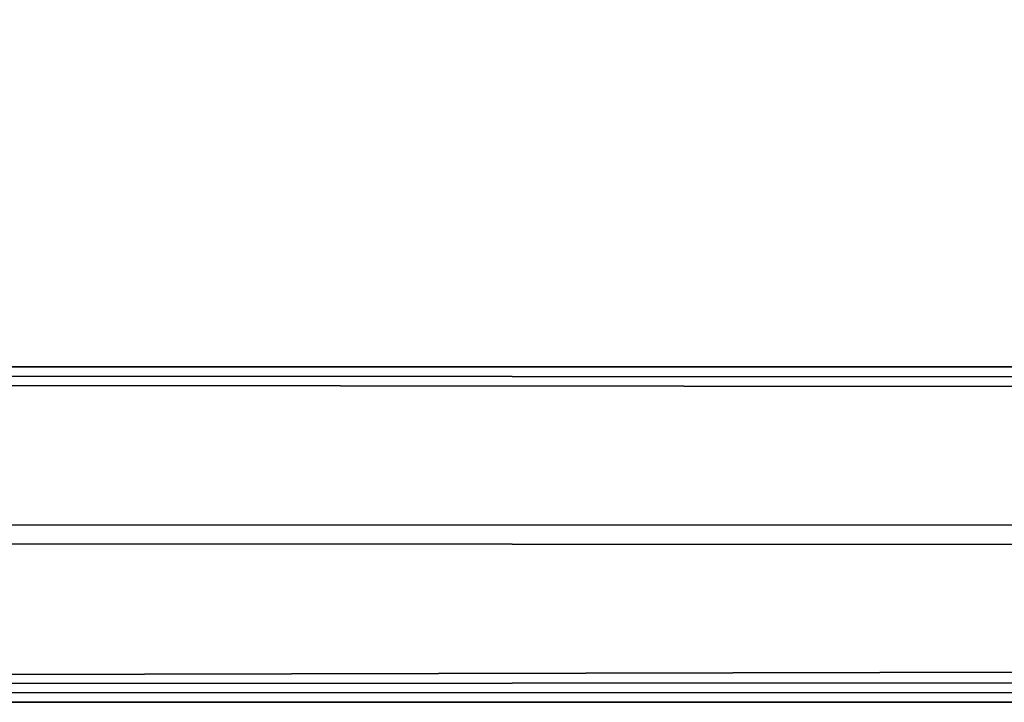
# Model space of a CAD drawing. Header units: inches. Extents: x -17.4 to 17.4, y -0.1 to 14.
# Tile 32 of 256: x -15.3076 to -15.2194, y 0 to 0.0611. Entities that reach past the tile are written whole.
import ezdxf

# ---------------------------------------------------------------- set-up
doc = ezdxf.new("R2010")
doc.units = ezdxf.units.IN
doc.header["$LTSCALE"] = 65.185185
doc.header["$MEASUREMENT"] = 0
for name, color, linetype in [('186', 7, 'CONTINUOUS'), ('187', 7, 'CONTINUOUS'), ('188', 7, 'CONTINUOUS'), ('189', 7, 'CONTINUOUS'), ('190', 7, 'CONTINUOUS'), ('195', 7, 'CONTINUOUS'), ('202', 7, 'CONTINUOUS'), ('206', 7, 'CONTINUOUS')]:
    doc.layers.add(name, color=color, linetype=linetype)

msp = doc.modelspace()

# ---------------------------------------------------------------- linework, layer by layer
at = {"layer": '186', "linetype": 'Continuous'}
for points in [[(-17.226, 0.03, 14), (-17.226, 0.015, 14), (17.226, 0, 14), (-17.226, 0.03, 14)], [(17.226, 0.03, 14), (-17.226, 0.03, 14), (17.226, 0.015, 14), (17.226, 0.03, 14)], [(17.226, 0.015, 14), (-17.226, 0.03, 14), (17.226, 0, 14), (17.226, 0.015, 14)], [(-17.226, 0.015, 14), (-17.226, 0, 14), (17.226, 0, 14), (-17.226, 0.015, 14)]]:
    msp.add_3dface(points, dxfattribs=at)
at = {"layer": '187', "linetype": 'Continuous'}
for points in [[(17.226, 0, 14), (-17.226, 0, 14), (16.3225, 0, 13.24), (17.226, 0, 14)], [(-17.226, 0, 14), (-16.3225, 0, 13.24), (16.3225, 0, 13.24), (-17.226, 0, 14)], [(-17.226, 0, -0.689), (17.226, 0, -0.689), (-16.3225, 0, 0.061), (-17.226, 0, -0.689)], [(-16.3225, 0, 0.061), (17.226, 0, -0.689), (16.3225, 0, 0.061), (-16.3225, 0, 0.061)]]:
    msp.add_3dface(points, dxfattribs=at)
at = {"layer": '188', "linetype": 'Continuous'}
for points in [[(-17.226, 0, -0.689), (-17.226, 0.015, -0.689), (17.226, 0.03, -0.689), (-17.226, 0, -0.689)], [(17.226, 0.015, -0.689), (-17.226, 0, -0.689), (17.226, 0.03, -0.689), (17.226, 0.015, -0.689)], [(-17.226, 0.015, -0.689), (-17.226, 0.03, -0.689), (17.226, 0.03, -0.689), (-17.226, 0.015, -0.689)], [(17.226, 0, -0.689), (-17.226, 0, -0.689), (17.226, 0.015, -0.689), (17.226, 0, -0.689)]]:
    msp.add_3dface(points, dxfattribs=at)
at = {"layer": '189', "linetype": 'Continuous'}
for points in [[(-17.226, 0.03, -0.689), (17.1875, 0.03), (17.226, 0.03, -0.689), (-17.226, 0.03, -0.689)], [(17.1875, 0.03), (-17.226, 0.03, -0.689), (-17.1875, 0.03), (17.1875, 0.03)], [(-17.226, 0.03, 14), (17.226, 0.03, 14), (-17.1875, 0.03, 13.28), (-17.226, 0.03, 14)], [(17.226, 0.03, 14), (17.1875, 0.03, 13.28), (-17.1875, 0.03, 13.28), (17.226, 0.03, 14)]]:
    msp.add_3dface(points, dxfattribs=at)
at = {"layer": '190', "linetype": 'Continuous'}
for points in [[(17.1875, 5), (-17.1875, 0.03), (13.911412, 14), (17.1875, 5)], [(-13.911412, 14), (-17.1875, 0.03), (-17.1875, 5), (-13.911412, 14)], [(-17.1875, 0.03), (-13.911412, 14), (13.911412, 14), (-17.1875, 0.03)], [(17.1875, 5), (17.1875, 0.03), (-17.1875, 0.03), (17.1875, 5)]]:
    msp.add_3dface(points, dxfattribs=at)
at = {"layer": '195', "linetype": 'Continuous'}
for points in [[(17.1875, 0.03, 13.28), (17.1875, 2, 13.28), (-17.1875, 2, 13.28), (17.1875, 0.03, 13.28)], [(-17.1875, 0.03, 13.28), (17.1875, 0.03, 13.28), (-17.1875, 2, 13.28), (-17.1875, 0.03, 13.28)]]:
    msp.add_3dface(points, dxfattribs=at)
at = {"layer": '202', "linetype": 'Continuous'}
for points in [[(-16.3225, 0, 0.061), (16.3225, 0, 0.061), (-16.3225, 2.375, 0.061), (-16.3225, 0, 0.061)], [(16.3225, 0, 0.061), (16.3225, 2.375, 0.061), (-16.3225, 2.375, 0.061), (16.3225, 0, 0.061)]]:
    msp.add_3dface(points, dxfattribs=at)
at = {"layer": '206', "linetype": 'Continuous'}
for points in [[(16.3225, 0, 13.24), (-16.3225, 0, 13.24), (16.3225, 0.08, 13.24), (16.3225, 0, 13.24)], [(16.3225, 0.08, 13.24), (-16.3225, 0, 13.24), (-16.3225, 0.08, 13.24), (16.3225, 0.08, 13.24)]]:
    msp.add_3dface(points, dxfattribs=at)

doc.saveas('drawing.dxf')
